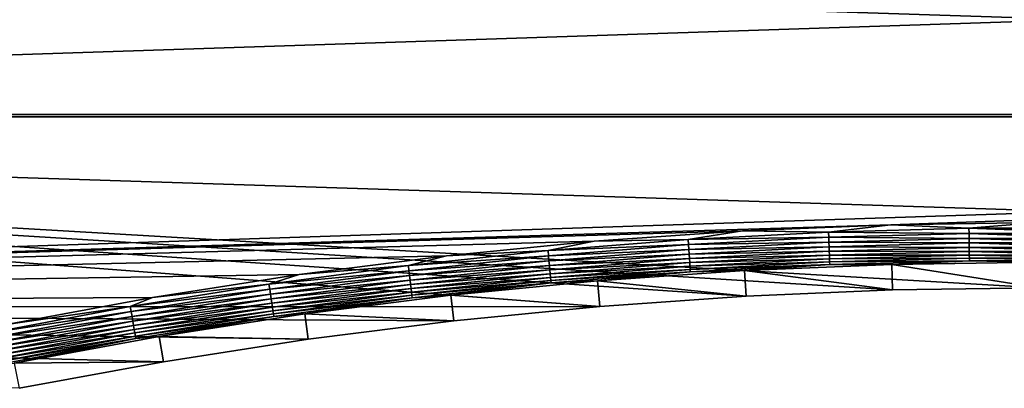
# Model space of a CAD drawing. Extents: x -320 to 320, y -695 to 695.
# Tile 65 of 169: x -109 to -4, y 95 to 134. Entities that reach past the tile are written whole.
import ezdxf

# ---------------------------------------------------------------- set-up
doc = ezdxf.new("R2010")
doc.units = 0
doc.header["$LTSCALE"] = 50.062222
for name, color, linetype in [('1', 7, 'CONTINUOUS'), ('2', 7, 'CONTINUOUS'), ('35', 7, 'CONTINUOUS'), ('83', 7, 'CONTINUOUS')]:
    doc.layers.add(name, color=color, linetype=linetype)

msp = doc.modelspace()

# ---------------------------------------------------------------- linework, layer by layer
at = {"layer": '1', "color": 7, "linetype": 'CONTINUOUS'}
for points in [[(-318.39, 123.88), (-317.65, 144.51), (318.39, 123.88), (-318.39, 123.88)], [(318.39, 123.88), (-317.65, 144.51), (317.65, 144.51), (318.39, 123.88)], [(-319.01, 103.24), (-318.39, 123.88), (-47.14, 103.3), (-319.01, 103.24)], [(319.01, 103.24), (-318.39, 123.88), (318.39, 123.88), (319.01, 103.24)], [(-318.39, 123.88), (319.01, 103.24), (0, 105.29), (-318.39, 123.88)], [(-47.14, 103.3), (-318.39, 123.88), (-31.45, 104.41), (-47.14, 103.3)], [(-31.45, 104.41), (-318.39, 123.88), (-15.73, 105.07), (-31.45, 104.41)], [(-15.73, 105.07), (-318.39, 123.88), (0, 105.29), (-15.73, 105.07)], [(-62.79, 101.76), (-319.01, 103.24), (-47.14, 103.3), (-62.79, 101.76)], [(-109.41, 94.51), (-319.01, 103.24), (-93.94, 97.36), (-109.41, 94.51)], [(-93.94, 97.36), (-319.01, 103.24), (-78.4, 99.78), (-93.94, 97.36)], [(-78.4, 99.78), (-319.01, 103.24), (-62.79, 101.76), (-78.4, 99.78)]]:
    msp.add_3dface(points, dxfattribs=at)
at = {"layer": '2', "color": 7, "linetype": 'CONTINUOUS'}
for points in [[(311.39, 123.65, 11), (310.66, 144.25, 11), (-311.39, 123.65, 11), (311.39, 123.65, 11)], [(-311.39, 123.65, 11), (310.66, 144.25, 11), (-310.66, 144.25, 11), (-311.39, 123.65, 11)], [(-312.01, 103.05, 11), (311.39, 123.65, 11), (-311.39, 123.65, 11), (-312.01, 103.05, 11)], [(311.39, 123.65, 11), (-312.01, 103.05, 11), (-15.93, 112.06, 11), (311.39, 123.65, 11)], [(0, 112.29, 11), (311.39, 123.65, 11), (-15.93, 112.06, 11), (0, 112.29, 11)], [(-15.93, 112.06, 11), (-312.01, 103.05, 11), (-31.84, 111.39, 11), (-15.93, 112.06, 11)], [(-31.84, 111.39, 11), (-312.01, 103.05, 11), (-47.73, 110.28, 11), (-31.84, 111.39, 11)], [(-47.73, 110.28, 11), (-312.01, 103.05, 11), (-63.58, 108.71, 11), (-47.73, 110.28, 11)], [(-63.58, 108.71, 11), (-312.01, 103.05, 11), (-79.38, 106.71, 11), (-63.58, 108.71, 11)], [(-79.38, 106.71, 11), (-312.01, 103.05, 11), (-95.12, 104.26, 11), (-79.38, 106.71, 11)], [(-95.12, 104.26, 11), (-312.01, 103.05, 11), (-110.78, 101.37, 11), (-95.12, 104.26, 11)]]:
    msp.add_3dface(points, dxfattribs=at)
at = {"layer": '35', "color": 7, "linetype": 'CONTINUOUS'}
for points in [[(-31.6, 107.15, 7.97), (-15.73, 105.07), (-15.81, 107.81, 7.97), (-31.6, 107.15, 7.97)], [(-15.81, 107.81, 7.97), (0, 105.29), (0, 108.03, 7.97), (-15.81, 107.81, 7.97)], [(-15.73, 105.07), (0, 105.29), (-15.81, 107.81, 7.97), (-15.73, 105.07)], [(-47.37, 106.04, 7.97), (-31.45, 104.41), (-31.6, 107.15, 7.97), (-47.37, 106.04, 7.97)], [(-31.45, 104.41), (-15.73, 105.07), (-31.6, 107.15, 7.97), (-31.45, 104.41)], [(-63.1, 104.49, 7.97), (-47.14, 103.3), (-47.37, 106.04, 7.97), (-63.1, 104.49, 7.97)], [(-47.14, 103.3), (-31.45, 104.41), (-47.37, 106.04, 7.97), (-47.14, 103.3)], [(-78.78, 102.5, 7.97), (-62.79, 101.76), (-63.1, 104.49, 7.97), (-78.78, 102.5, 7.97)], [(-62.79, 101.76), (-47.14, 103.3), (-63.1, 104.49, 7.97), (-62.79, 101.76)], [(-94.4, 100.06, 7.97), (-78.4, 99.78), (-78.78, 102.5, 7.97), (-94.4, 100.06, 7.97)], [(-78.4, 99.78), (-62.79, 101.76), (-78.78, 102.5, 7.97), (-78.4, 99.78)], [(-109.95, 97.2, 7.97), (-93.94, 97.36), (-94.4, 100.06, 7.97), (-109.95, 97.2, 7.97)], [(-93.94, 97.36), (-78.4, 99.78), (-94.4, 100.06, 7.97), (-93.94, 97.36)], [(-109.41, 94.51), (-93.94, 97.36), (-109.95, 97.2, 7.97), (-109.41, 94.51)]]:
    msp.add_3dface(points, dxfattribs=at)
at = {"layer": '83', "color": 7, "linetype": 'CONTINUOUS'}
for points in [[(-15.93, 112.06, 11), (-31.84, 111.39, 11), (-22.61, 111.28, 10.97), (-15.93, 112.06, 11)], [(-7.54, 111.68, 10.97), (-15.93, 112.06, 11), (-22.61, 111.28, 10.97), (-7.54, 111.68, 10.97)], [(0, 112.29, 11), (-15.93, 112.06, 11), (-7.54, 111.68, 10.97), (0, 112.29, 11)], [(7.54, 111.68, 10.97), (0, 112.29, 11), (-7.54, 111.68, 10.97), (7.54, 111.68, 10.97)], [(-31.84, 111.39, 11), (-47.73, 110.28, 11), (-37.66, 110.48, 10.97), (-31.84, 111.39, 11)], [(-22.61, 111.28, 10.97), (-31.84, 111.39, 11), (-37.66, 110.48, 10.97), (-22.61, 111.28, 10.97)], [(-22.61, 111.28, 10.97), (-37.66, 110.48, 10.97), (-22.58, 110.73, 10.86), (-22.61, 111.28, 10.97)], [(-7.54, 111.68, 10.97), (-22.61, 111.28, 10.97), (-7.53, 111.13, 10.86), (-7.54, 111.68, 10.97)], [(-7.53, 111.13, 10.86), (-22.61, 111.28, 10.97), (-22.58, 110.73, 10.86), (-7.53, 111.13, 10.86)], [(-7.53, 111.13, 10.86), (-22.58, 110.73, 10.86), (-7.52, 110.6, 10.69), (-7.53, 111.13, 10.86)], [(7.54, 111.68, 10.97), (-7.54, 111.68, 10.97), (7.53, 111.13, 10.86), (7.54, 111.68, 10.97)], [(7.53, 111.13, 10.86), (-7.54, 111.68, 10.97), (-7.53, 111.13, 10.86), (7.53, 111.13, 10.86)], [(7.53, 111.13, 10.86), (-7.53, 111.13, 10.86), (7.52, 110.6, 10.69), (7.53, 111.13, 10.86)], [(7.52, 110.6, 10.69), (-7.53, 111.13, 10.86), (-7.52, 110.6, 10.69), (7.52, 110.6, 10.69)], [(-47.73, 110.28, 11), (-63.58, 108.71, 11), (-52.69, 109.28, 10.97), (-47.73, 110.28, 11)], [(-37.66, 110.48, 10.97), (-47.73, 110.28, 11), (-52.69, 109.28, 10.97), (-37.66, 110.48, 10.97)], [(-37.66, 110.48, 10.97), (-52.69, 109.28, 10.97), (-37.62, 109.93, 10.86), (-37.66, 110.48, 10.97)], [(-37.62, 109.93, 10.86), (-52.69, 109.28, 10.97), (-52.63, 108.73, 10.86), (-37.62, 109.93, 10.86)], [(-37.62, 109.93, 10.86), (-52.63, 108.73, 10.86), (-37.59, 109.4, 10.69), (-37.62, 109.93, 10.86)], [(-22.58, 110.73, 10.86), (-37.66, 110.48, 10.97), (-37.62, 109.93, 10.86), (-22.58, 110.73, 10.86)], [(-22.58, 110.73, 10.86), (-37.62, 109.93, 10.86), (-22.56, 110.2, 10.69), (-22.58, 110.73, 10.86)], [(-22.56, 110.2, 10.69), (-37.62, 109.93, 10.86), (-37.59, 109.4, 10.69), (-22.56, 110.2, 10.69)], [(-22.56, 110.2, 10.69), (-37.59, 109.4, 10.69), (-22.54, 109.7, 10.46), (-22.56, 110.2, 10.69)], [(-7.52, 110.6, 10.69), (-22.58, 110.73, 10.86), (-22.56, 110.2, 10.69), (-7.52, 110.6, 10.69)], [(-7.52, 110.6, 10.69), (-22.56, 110.2, 10.69), (-7.52, 110.1, 10.46), (-7.52, 110.6, 10.69)], [(-7.52, 110.1, 10.46), (-22.56, 110.2, 10.69), (-22.54, 109.7, 10.46), (-7.52, 110.1, 10.46)], [(-7.52, 110.1, 10.46), (-22.54, 109.7, 10.46), (-7.51, 109.62, 10.16), (-7.52, 110.1, 10.46)], [(7.52, 110.6, 10.69), (-7.52, 110.6, 10.69), (7.52, 110.1, 10.46), (7.52, 110.6, 10.69)], [(7.52, 110.1, 10.46), (-7.52, 110.6, 10.69), (-7.52, 110.1, 10.46), (7.52, 110.1, 10.46)], [(7.52, 110.1, 10.46), (-7.52, 110.1, 10.46), (7.51, 109.62, 10.16), (7.52, 110.1, 10.46)], [(7.51, 109.62, 10.16), (-7.52, 110.1, 10.46), (-7.51, 109.62, 10.16), (7.51, 109.62, 10.16)], [(-52.69, 109.28, 10.97), (-63.58, 108.71, 11), (-67.67, 107.68, 10.97), (-52.69, 109.28, 10.97)], [(-52.69, 109.28, 10.97), (-67.67, 107.68, 10.97), (-52.63, 108.73, 10.86), (-52.69, 109.28, 10.97)], [(-37.59, 109.4, 10.69), (-52.63, 108.73, 10.86), (-52.59, 108.2, 10.69), (-37.59, 109.4, 10.69)], [(-37.59, 109.4, 10.69), (-52.59, 108.2, 10.69), (-37.55, 108.9, 10.46), (-37.59, 109.4, 10.69)], [(-37.55, 108.9, 10.46), (-52.59, 108.2, 10.69), (-52.54, 107.7, 10.46), (-37.55, 108.9, 10.46)], [(-37.55, 108.9, 10.46), (-52.54, 107.7, 10.46), (-37.52, 108.42, 10.16), (-37.55, 108.9, 10.46)], [(-22.54, 109.7, 10.46), (-37.59, 109.4, 10.69), (-37.55, 108.9, 10.46), (-22.54, 109.7, 10.46)], [(-22.54, 109.7, 10.46), (-37.55, 108.9, 10.46), (-22.52, 109.22, 10.16), (-22.54, 109.7, 10.46)], [(-22.52, 109.22, 10.16), (-37.55, 108.9, 10.46), (-37.52, 108.42, 10.16), (-22.52, 109.22, 10.16)], [(-22.52, 109.22, 10.16), (-37.52, 108.42, 10.16), (-22.51, 108.79, 9.81), (-22.52, 109.22, 10.16)], [(-22.51, 108.79, 9.81), (-37.52, 108.42, 10.16), (-37.49, 107.99, 9.81), (-22.51, 108.79, 9.81)], [(-22.51, 108.79, 9.81), (-37.49, 107.99, 9.81), (-22.49, 108.4, 9.41), (-22.51, 108.79, 9.81)], [(-7.51, 109.62, 10.16), (-22.54, 109.7, 10.46), (-22.52, 109.22, 10.16), (-7.51, 109.62, 10.16)], [(-7.51, 109.62, 10.16), (-22.52, 109.22, 10.16), (-7.5, 109.19, 9.81), (-7.51, 109.62, 10.16)], [(-7.5, 109.19, 9.81), (-22.52, 109.22, 10.16), (-22.51, 108.79, 9.81), (-7.5, 109.19, 9.81)], [(-7.5, 109.19, 9.81), (-22.51, 108.79, 9.81), (-7.5, 108.8, 9.41), (-7.5, 109.19, 9.81)], [(-7.5, 108.8, 9.41), (-22.51, 108.79, 9.81), (-22.49, 108.4, 9.41), (-7.5, 108.8, 9.41)], [(-7.5, 108.8, 9.41), (-22.49, 108.4, 9.41), (-7.49, 108.47, 8.96), (-7.5, 108.8, 9.41)], [(7.51, 109.62, 10.16), (-7.51, 109.62, 10.16), (7.5, 109.19, 9.81), (7.51, 109.62, 10.16)], [(7.5, 109.19, 9.81), (-7.51, 109.62, 10.16), (-7.5, 109.19, 9.81), (7.5, 109.19, 9.81)], [(7.5, 109.19, 9.81), (-7.5, 109.19, 9.81), (7.5, 108.8, 9.41), (7.5, 109.19, 9.81)], [(7.5, 108.8, 9.41), (-7.5, 109.19, 9.81), (-7.5, 108.8, 9.41), (7.5, 108.8, 9.41)], [(7.5, 108.8, 9.41), (-7.5, 108.8, 9.41), (7.49, 108.47, 8.96), (7.5, 108.8, 9.41)], [(7.49, 108.47, 8.96), (-7.5, 108.8, 9.41), (-7.49, 108.47, 8.96), (7.49, 108.47, 8.96)], [(-63.58, 108.71, 11), (-79.38, 106.71, 11), (-67.67, 107.68, 10.97), (-63.58, 108.71, 11)], [(-52.63, 108.73, 10.86), (-67.67, 107.68, 10.97), (-67.61, 107.13, 10.86), (-52.63, 108.73, 10.86)], [(-52.63, 108.73, 10.86), (-67.61, 107.13, 10.86), (-52.59, 108.2, 10.69), (-52.63, 108.73, 10.86)], [(-52.59, 108.2, 10.69), (-67.61, 107.13, 10.86), (-67.55, 106.61, 10.69), (-52.59, 108.2, 10.69)], [(-52.59, 108.2, 10.69), (-67.55, 106.61, 10.69), (-52.54, 107.7, 10.46), (-52.59, 108.2, 10.69)], [(-37.52, 108.42, 10.16), (-52.54, 107.7, 10.46), (-52.49, 107.23, 10.16), (-37.52, 108.42, 10.16)], [(-37.52, 108.42, 10.16), (-52.49, 107.23, 10.16), (-37.49, 107.99, 9.81), (-37.52, 108.42, 10.16)], [(-37.49, 107.99, 9.81), (-52.49, 107.23, 10.16), (-52.45, 106.8, 9.81), (-37.49, 107.99, 9.81)], [(-37.49, 107.99, 9.81), (-52.45, 106.8, 9.81), (-37.47, 107.61, 9.41), (-37.49, 107.99, 9.81)], [(-22.49, 108.4, 9.41), (-37.49, 107.99, 9.81), (-37.47, 107.61, 9.41), (-22.49, 108.4, 9.41)], [(-22.49, 108.4, 9.41), (-37.47, 107.61, 9.41), (-22.48, 108.07, 8.96), (-22.49, 108.4, 9.41)], [(-22.48, 108.07, 8.96), (-37.47, 107.61, 9.41), (-37.45, 107.27, 8.96), (-22.48, 108.07, 8.96)], [(-22.48, 108.07, 8.96), (-37.45, 107.27, 8.96), (-22.47, 107.8, 8.48), (-22.48, 108.07, 8.96)], [(-22.47, 107.8, 8.48), (-37.45, 107.27, 8.96), (-37.43, 107, 8.48), (-22.47, 107.8, 8.48)], [(-31.6, 107.15, 7.97), (-22.47, 107.8, 8.48), (-37.43, 107, 8.48), (-31.6, 107.15, 7.97)], [(-31.6, 107.15, 7.97), (-15.81, 107.81, 7.97), (-22.47, 107.8, 8.48), (-31.6, 107.15, 7.97)], [(-7.49, 108.47, 8.96), (-22.49, 108.4, 9.41), (-22.48, 108.07, 8.96), (-7.49, 108.47, 8.96)], [(-7.49, 108.47, 8.96), (-22.48, 108.07, 8.96), (-7.49, 108.19, 8.48), (-7.49, 108.47, 8.96)], [(-7.49, 108.19, 8.48), (-22.48, 108.07, 8.96), (-22.47, 107.8, 8.48), (-7.49, 108.19, 8.48)], [(-15.81, 107.81, 7.97), (-7.49, 108.19, 8.48), (-22.47, 107.8, 8.48), (-15.81, 107.81, 7.97)], [(-15.81, 107.81, 7.97), (0, 108.03, 7.97), (-7.49, 108.19, 8.48), (-15.81, 107.81, 7.97)], [(7.49, 108.47, 8.96), (-7.49, 108.47, 8.96), (7.49, 108.19, 8.48), (7.49, 108.47, 8.96)], [(7.49, 108.19, 8.48), (-7.49, 108.47, 8.96), (-7.49, 108.19, 8.48), (7.49, 108.19, 8.48)], [(0, 108.03, 7.97), (7.49, 108.19, 8.48), (-7.49, 108.19, 8.48), (0, 108.03, 7.97)], [(-79.38, 106.71, 11), (-95.12, 104.26, 11), (-82.62, 105.68, 10.97), (-79.38, 106.71, 11)], [(-67.67, 107.68, 10.97), (-79.38, 106.71, 11), (-82.62, 105.68, 10.97), (-67.67, 107.68, 10.97)], [(-67.67, 107.68, 10.97), (-82.62, 105.68, 10.97), (-67.61, 107.13, 10.86), (-67.67, 107.68, 10.97)], [(-67.61, 107.13, 10.86), (-82.62, 105.68, 10.97), (-82.54, 105.14, 10.86), (-67.61, 107.13, 10.86)], [(-67.61, 107.13, 10.86), (-82.54, 105.14, 10.86), (-67.55, 106.61, 10.69), (-67.61, 107.13, 10.86)], [(-52.54, 107.7, 10.46), (-67.55, 106.61, 10.69), (-67.49, 106.1, 10.46), (-52.54, 107.7, 10.46)], [(-52.54, 107.7, 10.46), (-67.49, 106.1, 10.46), (-52.49, 107.23, 10.16), (-52.54, 107.7, 10.46)], [(-52.49, 107.23, 10.16), (-67.49, 106.1, 10.46), (-67.43, 105.63, 10.16), (-52.49, 107.23, 10.16)], [(-52.49, 107.23, 10.16), (-67.43, 105.63, 10.16), (-52.45, 106.8, 9.81), (-52.49, 107.23, 10.16)], [(-52.45, 106.8, 9.81), (-67.43, 105.63, 10.16), (-67.38, 105.2, 9.81), (-52.45, 106.8, 9.81)], [(-52.45, 106.8, 9.81), (-67.38, 105.2, 9.81), (-52.42, 106.41, 9.41), (-52.45, 106.8, 9.81)], [(-37.47, 107.61, 9.41), (-52.45, 106.8, 9.81), (-52.42, 106.41, 9.41), (-37.47, 107.61, 9.41)], [(-37.47, 107.61, 9.41), (-52.42, 106.41, 9.41), (-37.45, 107.27, 8.96), (-37.47, 107.61, 9.41)], [(-37.45, 107.27, 8.96), (-52.42, 106.41, 9.41), (-52.39, 106.08, 8.96), (-37.45, 107.27, 8.96)], [(-37.45, 107.27, 8.96), (-52.39, 106.08, 8.96), (-37.43, 107, 8.48), (-37.45, 107.27, 8.96)], [(-37.43, 107, 8.48), (-52.39, 106.08, 8.96), (-52.36, 105.81, 8.48), (-37.43, 107, 8.48)], [(-47.37, 106.04, 7.97), (-37.43, 107, 8.48), (-52.36, 105.81, 8.48), (-47.37, 106.04, 7.97)], [(-47.37, 106.04, 7.97), (-31.6, 107.15, 7.97), (-37.43, 107, 8.48), (-47.37, 106.04, 7.97)], [(-82.62, 105.68, 10.97), (-95.12, 104.26, 11), (-97.5, 103.28, 10.97), (-82.62, 105.68, 10.97)], [(-82.62, 105.68, 10.97), (-97.5, 103.28, 10.97), (-82.54, 105.14, 10.86), (-82.62, 105.68, 10.97)], [(-67.55, 106.61, 10.69), (-82.54, 105.14, 10.86), (-82.46, 104.61, 10.69), (-67.55, 106.61, 10.69)], [(-67.55, 106.61, 10.69), (-82.46, 104.61, 10.69), (-67.49, 106.1, 10.46), (-67.55, 106.61, 10.69)], [(-67.49, 106.1, 10.46), (-82.46, 104.61, 10.69), (-82.38, 104.11, 10.46), (-67.49, 106.1, 10.46)], [(-67.49, 106.1, 10.46), (-82.38, 104.11, 10.46), (-67.43, 105.63, 10.16), (-67.49, 106.1, 10.46)], [(-67.43, 105.63, 10.16), (-82.38, 104.11, 10.46), (-82.32, 103.64, 10.16), (-67.43, 105.63, 10.16)], [(-67.43, 105.63, 10.16), (-82.32, 103.64, 10.16), (-67.38, 105.2, 9.81), (-67.43, 105.63, 10.16)], [(-52.42, 106.41, 9.41), (-67.38, 105.2, 9.81), (-67.33, 104.82, 9.41), (-52.42, 106.41, 9.41)], [(-52.42, 106.41, 9.41), (-67.33, 104.82, 9.41), (-52.39, 106.08, 8.96), (-52.42, 106.41, 9.41)], [(-52.39, 106.08, 8.96), (-67.33, 104.82, 9.41), (-67.29, 104.49, 8.96), (-52.39, 106.08, 8.96)], [(-52.39, 106.08, 8.96), (-67.29, 104.49, 8.96), (-52.36, 105.81, 8.48), (-52.39, 106.08, 8.96)], [(-52.36, 105.81, 8.48), (-67.29, 104.49, 8.96), (-67.26, 104.22, 8.48), (-52.36, 105.81, 8.48)], [(-63.1, 104.49, 7.97), (-52.36, 105.81, 8.48), (-67.26, 104.22, 8.48), (-63.1, 104.49, 7.97)], [(-63.1, 104.49, 7.97), (-47.37, 106.04, 7.97), (-52.36, 105.81, 8.48), (-63.1, 104.49, 7.97)], [(-82.54, 105.14, 10.86), (-97.5, 103.28, 10.97), (-97.4, 102.74, 10.86), (-82.54, 105.14, 10.86)], [(-82.54, 105.14, 10.86), (-97.4, 102.74, 10.86), (-82.46, 104.61, 10.69), (-82.54, 105.14, 10.86)], [(-82.46, 104.61, 10.69), (-97.4, 102.74, 10.86), (-97.31, 102.22, 10.69), (-82.46, 104.61, 10.69)], [(-82.46, 104.61, 10.69), (-97.31, 102.22, 10.69), (-82.38, 104.11, 10.46), (-82.46, 104.61, 10.69)], [(-67.38, 105.2, 9.81), (-82.32, 103.64, 10.16), (-82.25, 103.21, 9.81), (-67.38, 105.2, 9.81)], [(-67.38, 105.2, 9.81), (-82.25, 103.21, 9.81), (-67.33, 104.82, 9.41), (-67.38, 105.2, 9.81)], [(-67.33, 104.82, 9.41), (-82.25, 103.21, 9.81), (-82.2, 102.83, 9.41), (-67.33, 104.82, 9.41)], [(-67.33, 104.82, 9.41), (-82.2, 102.83, 9.41), (-67.29, 104.49, 8.96), (-67.33, 104.82, 9.41)], [(-95.12, 104.26, 11), (-110.78, 101.37, 11), (-97.5, 103.28, 10.97), (-95.12, 104.26, 11)], [(-82.38, 104.11, 10.46), (-97.31, 102.22, 10.69), (-97.23, 101.72, 10.46), (-82.38, 104.11, 10.46)], [(-82.38, 104.11, 10.46), (-97.23, 101.72, 10.46), (-82.32, 103.64, 10.16), (-82.38, 104.11, 10.46)], [(-82.32, 103.64, 10.16), (-97.23, 101.72, 10.46), (-97.14, 101.26, 10.16), (-82.32, 103.64, 10.16)], [(-82.32, 103.64, 10.16), (-97.14, 101.26, 10.16), (-82.25, 103.21, 9.81), (-82.32, 103.64, 10.16)], [(-67.29, 104.49, 8.96), (-82.2, 102.83, 9.41), (-82.15, 102.5, 8.96), (-67.29, 104.49, 8.96)], [(-67.29, 104.49, 8.96), (-82.15, 102.5, 8.96), (-67.26, 104.22, 8.48), (-67.29, 104.49, 8.96)], [(-67.26, 104.22, 8.48), (-82.15, 102.5, 8.96), (-82.11, 102.23, 8.48), (-67.26, 104.22, 8.48)], [(-78.78, 102.5, 7.97), (-67.26, 104.22, 8.48), (-82.11, 102.23, 8.48), (-78.78, 102.5, 7.97)], [(-78.78, 102.5, 7.97), (-63.1, 104.49, 7.97), (-67.26, 104.22, 8.48), (-78.78, 102.5, 7.97)], [(-97.5, 103.28, 10.97), (-110.78, 101.37, 11), (-112.31, 100.49, 10.97), (-97.5, 103.28, 10.97)], [(-97.5, 103.28, 10.97), (-112.31, 100.49, 10.97), (-97.4, 102.74, 10.86), (-97.5, 103.28, 10.97)], [(-97.4, 102.74, 10.86), (-112.31, 100.49, 10.97), (-112.2, 99.96, 10.86), (-97.4, 102.74, 10.86)], [(-97.4, 102.74, 10.86), (-112.2, 99.96, 10.86), (-97.31, 102.22, 10.69), (-97.4, 102.74, 10.86)], [(-82.25, 103.21, 9.81), (-97.14, 101.26, 10.16), (-97.07, 100.83, 9.81), (-82.25, 103.21, 9.81)], [(-82.25, 103.21, 9.81), (-97.07, 100.83, 9.81), (-82.2, 102.83, 9.41), (-82.25, 103.21, 9.81)], [(-82.2, 102.83, 9.41), (-97.07, 100.83, 9.81), (-97, 100.45, 9.41), (-82.2, 102.83, 9.41)], [(-82.2, 102.83, 9.41), (-97, 100.45, 9.41), (-82.15, 102.5, 8.96), (-82.2, 102.83, 9.41)], [(-82.15, 102.5, 8.96), (-97, 100.45, 9.41), (-96.95, 100.12, 8.96), (-82.15, 102.5, 8.96)], [(-82.15, 102.5, 8.96), (-96.95, 100.12, 8.96), (-82.11, 102.23, 8.48), (-82.15, 102.5, 8.96)], [(-94.4, 100.06, 7.97), (-78.78, 102.5, 7.97), (-82.11, 102.23, 8.48), (-94.4, 100.06, 7.97)], [(-97.31, 102.22, 10.69), (-112.2, 99.96, 10.86), (-112.1, 99.44, 10.69), (-97.31, 102.22, 10.69)], [(-97.31, 102.22, 10.69), (-112.1, 99.44, 10.69), (-97.23, 101.72, 10.46), (-97.31, 102.22, 10.69)], [(-97.23, 101.72, 10.46), (-112.1, 99.44, 10.69), (-112, 98.94, 10.46), (-97.23, 101.72, 10.46)], [(-97.23, 101.72, 10.46), (-112, 98.94, 10.46), (-97.14, 101.26, 10.16), (-97.23, 101.72, 10.46)], [(-82.11, 102.23, 8.48), (-96.95, 100.12, 8.96), (-96.9, 99.85, 8.48), (-82.11, 102.23, 8.48)], [(-94.4, 100.06, 7.97), (-82.11, 102.23, 8.48), (-96.9, 99.85, 8.48), (-94.4, 100.06, 7.97)], [(-97.14, 101.26, 10.16), (-112, 98.94, 10.46), (-111.9, 98.48, 10.16), (-97.14, 101.26, 10.16)], [(-97.14, 101.26, 10.16), (-111.9, 98.48, 10.16), (-97.07, 100.83, 9.81), (-97.14, 101.26, 10.16)], [(-97.07, 100.83, 9.81), (-111.9, 98.48, 10.16), (-111.82, 98.05, 9.81), (-97.07, 100.83, 9.81)], [(-97.07, 100.83, 9.81), (-111.82, 98.05, 9.81), (-97, 100.45, 9.41), (-97.07, 100.83, 9.81)], [(-97, 100.45, 9.41), (-111.82, 98.05, 9.81), (-111.74, 97.67, 9.41), (-97, 100.45, 9.41)], [(-97, 100.45, 9.41), (-111.74, 97.67, 9.41), (-96.95, 100.12, 8.96), (-97, 100.45, 9.41)], [(-96.95, 100.12, 8.96), (-111.74, 97.67, 9.41), (-111.68, 97.35, 8.96), (-96.95, 100.12, 8.96)], [(-96.95, 100.12, 8.96), (-111.68, 97.35, 8.96), (-96.9, 99.85, 8.48), (-96.95, 100.12, 8.96)], [(-96.9, 99.85, 8.48), (-111.68, 97.35, 8.96), (-111.62, 97.08, 8.48), (-96.9, 99.85, 8.48)], [(-109.95, 97.2, 7.97), (-96.9, 99.85, 8.48), (-111.62, 97.08, 8.48), (-109.95, 97.2, 7.97)], [(-109.95, 97.2, 7.97), (-94.4, 100.06, 7.97), (-96.9, 99.85, 8.48), (-109.95, 97.2, 7.97)]]:
    msp.add_3dface(points, dxfattribs=at)

doc.saveas('drawing.dxf')
